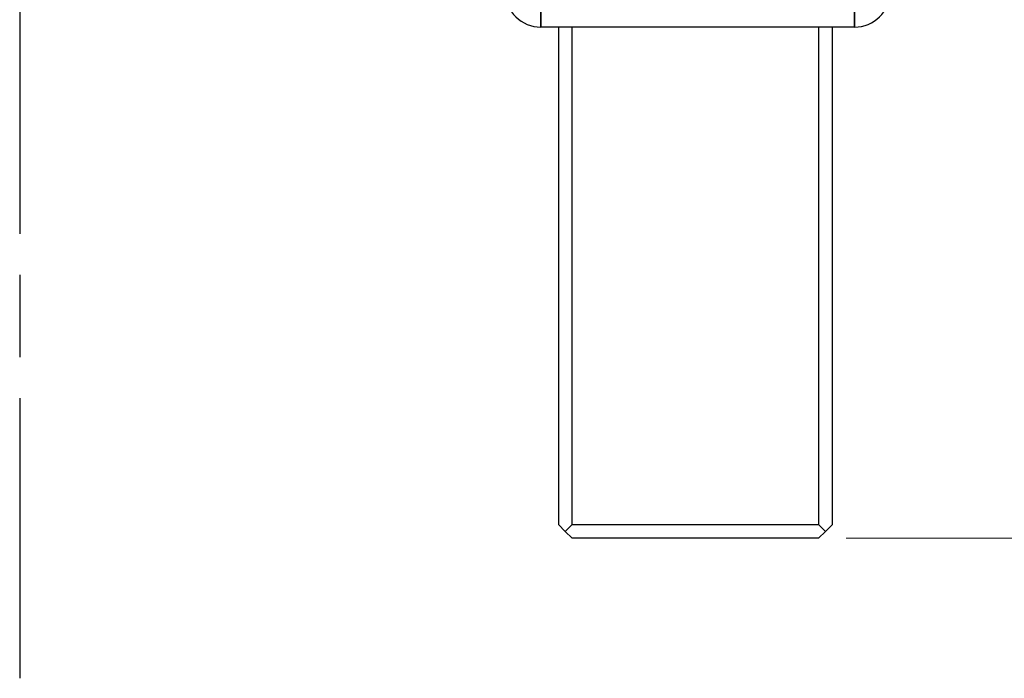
# Model space of a CAD drawing. Header units: millimetres. Extents: x 399 to 6233, y -1870 to 1602.
# Tile 71 of 256: x 4797 to 4833, y -1733 to -1709. Entities that reach past the tile are written whole.
import ezdxf

# ---------------------------------------------------------------- set-up
doc = ezdxf.new("R2010")
doc.units = ezdxf.units.MM
doc.linetypes.add('AM_ISO08W050', pattern=[18, 12, -1.5, 3, -1.5])
for name, color, linetype, lineweight in [('AM_5', 3, 'Continuous', 25), ('AM_7', 4, 'AM_ISO08W050', 25), ('可見 (ISO)', 7, 'Continuous', 25), ('窄部可見 (ISO)', 7, 'Continuous', 35)]:
    doc.layers.add(name, color=color, linetype=linetype, lineweight=lineweight)
doc.styles.add('尺寸標註', font='romans.shx', dxfattribs={"bigfont": 'CHINESET.SHX'})
doc.dimstyles.new('CNS1$0', dxfattribs={"dimtxt": 2.5, "dimasz": 2.5, "dimexe": 1, "dimexo": 1, "dimgap": 1.5, "dimtad": 1, "dimtoh": 1, "dimdec": 1, "dimdsep": 46, "dimtxsty": '尺寸標註', "dimcen": 0, "dimclrd": 2, "dimclre": 2, "dimclrt": 1, "dimadec": 0, "dimazin": 2, "dimtp": 0.1, "dimtm": 0.1, "dimtfac": 0.71, "dimtdec": 1, "dimtmove": 0, "dimatfit": 0, "dimfxl": 0, "dimlwd": 13, "dimlwe": 13, "dimarcsym": 0})

# ---------------------------------------------------------------- blocks, each defined once
blk = doc.blocks.new('*D238')
at = {"layer": 'AM_5', "color": 2, "lineweight": 13}
for p, q in [((4818.116, -1618.944), (4881.793, -1618.944)), ((4880.793, -1724.944), (4880.793, -1621.444)), ((4827.43, -1727.444), (4881.793, -1727.444))]:
    blk.add_line(p, q, dxfattribs=at)
at = {"layer": 'AM_5', "color": 2, "lineweight": -2}
for points in [[(4880.377, -1621.444), (4881.21, -1621.444), (4880.793, -1618.944)], [(4880.377, -1724.944), (4881.21, -1724.944), (4880.793, -1727.444)]]:
    blk.add_solid(points, dxfattribs=at)
at = {"layer": 'Defpoints', "color": 0, "lineweight": -2}
for p in [(4817.116, -1618.944), (4880.793, -1618.944), (4826.43, -1727.444)]:
    blk.add_point(p, dxfattribs=at)
at = {"layer": 'AM_5', "color": 1, "insert": (4878.043, -1673.194), "char_height": 2.5, "attachment_point": 5, "rotation": 90, "style": '尺寸標註'}
blk.add_mtext('108.5', dxfattribs=at)

msp = doc.modelspace()

# ---------------------------------------------------------------- linework, layer by layer
at = {"layer": 'AM_7'}
msp.add_line((4797.264, -1596.334), (4797.264, -1732.554), dxfattribs=at)
at = {"layer": '可見 (ISO)'}
for p, q in [((4827.741, -1708.794), (4816.287, -1708.794)), ((4816.93, -1708.794), (4816.93, -1726.944)), ((4817.43, -1726.944), (4817.43, -1708.794)), ((4826.43, -1708.794), (4826.43, -1726.944)), ((4826.93, -1726.944), (4826.93, -1708.794)), ((4816.93, -1726.944), (4817.18, -1727.194)), ((4817.18, -1727.194), (4817.43, -1726.944)), ((4817.43, -1726.944), (4826.43, -1726.944)), ((4826.43, -1726.944), (4826.68, -1727.194)), ((4826.68, -1727.194), (4826.93, -1726.944)), ((4817.18, -1727.194), (4817.43, -1727.444)), ((4826.68, -1727.194), (4826.43, -1727.444)), ((4826.43, -1727.444), (4817.43, -1727.444))]:
    msp.add_line(p, q, dxfattribs=at)
for centre, start, end in [((4816.287, -1707.494), 181.2, 270), ((4827.741, -1707.494), 270, 358.8)]:
    msp.add_arc(centre, 1.3, start, end, dxfattribs=at)
at = {"layer": '窄部可見 (ISO)'}
for p, q in [((4816.287, -1708.794), (4816.287, -1707.494)), ((4827.741, -1708.794), (4827.741, -1707.494))]:
    msp.add_line(p, q, dxfattribs=at)

# ---------------------------------------------------------------- dimensions: what is measured, and where the dimension line sits
at = {"layer": 'AM_5'}
dim = msp.add_linear_dim(base=(4880.793, -1618.944), p1=(4826.43, -1727.444), p2=(4817.116, -1618.944), angle=90, dimstyle='CNS1$0', override={"dimtix": 1, "dimfxl": 4, "dimarcsym": 1}, dxfattribs=at)
dim.commit()
dim.dimension.update_dxf_attribs({"geometry": '*D238', "text_midpoint": (4878.043, -1673.194)})

doc.saveas('drawing.dxf')
